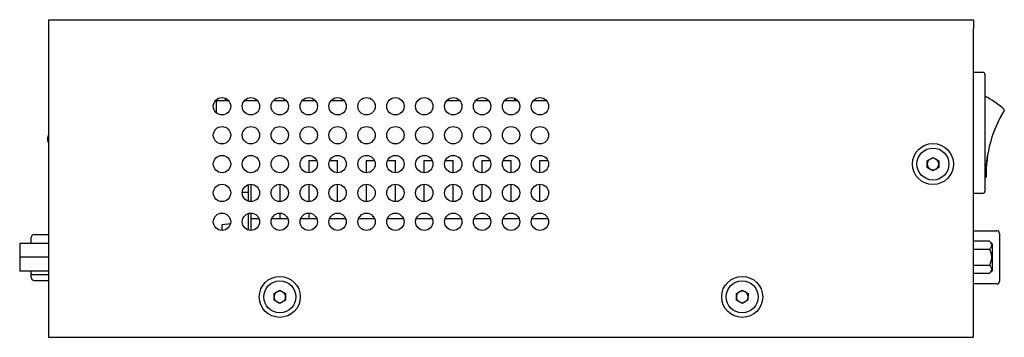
# Model space of a CAD drawing. Header units: millimetres. Extents: x 0 to 840, y 0 to 594.
# Tile 14 of 38: x 452 to 622, y 245 to 300. Entities that reach past the tile are written whole.
import ezdxf

# ---------------------------------------------------------------- set-up
doc = ezdxf.new("R2010")
doc.units = ezdxf.units.MM
doc.layers.get('0').update_dxf_attribs({"color": 3, "lineweight": 30})

msp = doc.modelspace()

# ---------------------------------------------------------------- linework, layer by layer
at = {"linetype": 'Continuous', "lineweight": 25}
for p, q in [((456.584, 299.982), (456.584, 298.482)), ((456.584, 299.982), (616.584, 299.982)), ((616.584, 299.982), (616.584, 298.482)), ((456.584, 298.482), (456.584, 244.982)), ((616.584, 244.982), (616.584, 298.482)), ((616.584, 290.882), (618.184, 290.882)), ((618.584, 290.482), (618.584, 270.282)), ((487.159, 286.367), (487.159, 285.982)), ((537.159, 286.367), (537.159, 285.982)), ((485.584, 286.1), (485.584, 285.982)), ((485.584, 285.982), (485.584, 283.864)), ((485.584, 285.982), (487.702, 285.982)), ((490.466, 285.982), (490.584, 285.982)), ((490.584, 285.982), (492.702, 285.982)), ((495.466, 285.982), (497.702, 285.982)), ((500.466, 285.982), (502.702, 285.982)), ((505.466, 285.982), (507.702, 285.982)), ((525.466, 285.982), (527.702, 285.982)), ((530.466, 285.982), (532.702, 285.982)), ((535.466, 285.982), (537.702, 285.982)), ((540.466, 285.982), (540.584, 285.982)), ((540.584, 285.982), (542.702, 285.982)), ((621.357, 283.307), (621.366, 283.302)), ((619.977, 280.204), (619.986, 280.2)), ((456.384, 279.332), (456.384, 279.333)), ((456.384, 279.331), (456.384, 279.332)), ((608.586, 275.563), (609.589, 276.136)), ((609.589, 276.136), (610.586, 275.555)), ((501.584, 275.582), (501.584, 273.482)), ((501.584, 275.582), (502.959, 275.582)), ((505.209, 275.582), (506.587, 275.582)), ((506.587, 273.482), (506.587, 275.582)), ((511.587, 273.482), (511.587, 275.582)), ((511.587, 275.582), (512.959, 275.582)), ((515.209, 275.582), (516.586, 275.582)), ((516.586, 273.482), (516.586, 275.582)), ((521.586, 273.482), (521.586, 275.582)), ((521.586, 275.582), (522.959, 275.582)), ((525.209, 275.582), (526.585, 275.582)), ((526.585, 273.482), (526.585, 275.582)), ((531.585, 273.482), (531.585, 275.582)), ((531.585, 275.582), (532.959, 275.582)), ((535.209, 275.582), (536.584, 275.582)), ((536.584, 273.482), (536.584, 275.582)), ((541.584, 273.482), (541.584, 275.582)), ((541.584, 275.582), (542.959, 275.582)), ((608.582, 274.409), (608.586, 275.563)), ((609.579, 273.827), (608.582, 274.409)), ((610.581, 274.4), (609.579, 273.827)), ((610.586, 275.555), (610.581, 274.4)), ((618.585, 272.576), (618.584, 272.576)), ((491.045, 271.382), (491.084, 271.382)), ((491.084, 271.382), (491.084, 270.082)), ((491.584, 271.482), (491.584, 268.482)), ((496.584, 271.482), (496.584, 268.482)), ((501.584, 271.482), (501.584, 268.482)), ((506.587, 268.582), (506.587, 271.482)), ((511.587, 268.582), (511.587, 271.482)), ((516.586, 268.582), (516.586, 271.482)), ((521.586, 268.582), (521.586, 271.482)), ((526.585, 268.582), (526.585, 271.482)), ((531.585, 268.582), (531.585, 271.482)), ((536.584, 268.582), (536.584, 271.482)), ((541.584, 268.582), (541.584, 271.482)), ((491.084, 270.082), (490.087, 270.082)), ((491.084, 270.082), (491.084, 268.567)), ((618.184, 269.882), (616.584, 269.882)), ((506.587, 268.582), (507.123, 268.582)), ((511.045, 268.582), (511.587, 268.582)), ((516.586, 268.582), (517.123, 268.582)), ((521.045, 268.582), (521.586, 268.582)), ((526.585, 268.582), (527.123, 268.582)), ((531.045, 268.582), (531.585, 268.582)), ((536.584, 268.582), (537.123, 268.582)), ((541.045, 268.582), (541.584, 268.582)), ((491.084, 266.396), (491.084, 263.567)), ((491.584, 266.482), (491.584, 265.582)), ((496.584, 266.482), (496.584, 265.582)), ((501.584, 266.482), (501.584, 265.582)), ((486.584, 264.489), (488.051, 264.669)), ((486.584, 263.482), (486.584, 264.489)), ((491.584, 265.582), (491.584, 263.482)), ((491.584, 265.582), (492.959, 265.582)), ((495.209, 265.582), (497.959, 265.582)), ((500.209, 265.582), (502.959, 265.582)), ((505.209, 265.582), (507.959, 265.582)), ((510.209, 265.582), (512.959, 265.582)), ((515.209, 265.582), (517.959, 265.582)), ((520.209, 265.582), (522.959, 265.582)), ((525.209, 265.582), (527.959, 265.582)), ((530.209, 265.582), (532.959, 265.582)), ((535.209, 265.582), (537.959, 265.582)), ((540.209, 265.582), (542.959, 265.582)), ((454.084, 262.782), (456.584, 262.782)), ((616.584, 263.432), (620.634, 263.432)), ((621.084, 262.982), (621.084, 260.134)), ((456.584, 261.207), (451.584, 261.207)), ((451.584, 261.207), (451.584, 258.832)), ((453.584, 261.207), (453.584, 262.282)), ((619.384, 261.603), (616.584, 261.603)), ((619.884, 261.103), (619.384, 261.603)), ((619.884, 256.56), (619.884, 261.103)), ((619.384, 260.217), (616.584, 260.217)), ((621.084, 260.134), (621.084, 256.834)), ((456.584, 258.832), (451.584, 258.832)), ((451.584, 258.832), (451.584, 256.457)), ((619.384, 257.446), (616.584, 257.446)), ((456.584, 256.457), (451.584, 256.457)), ((453.584, 255.968), (453.584, 256.457)), ((453.584, 255.316), (453.584, 255.968)), ((454.084, 255.841), (456.584, 255.841)), ((619.384, 256.06), (616.584, 256.06)), ((619.884, 256.56), (619.384, 256.06)), ((621.084, 256.834), (621.084, 254.682)), ((454.084, 254.816), (456.584, 254.816)), ((620.634, 254.232), (616.584, 254.232)), ((495.582, 251.409), (495.586, 252.563)), ((495.586, 252.563), (496.589, 253.136)), ((496.589, 253.136), (497.586, 252.555)), ((497.586, 252.555), (497.581, 251.4)), ((575.582, 251.409), (575.586, 252.563)), ((575.586, 252.563), (576.589, 253.136)), ((576.589, 253.136), (577.586, 252.555)), ((577.586, 252.555), (577.581, 251.4)), ((496.579, 250.827), (495.582, 251.409)), ((497.581, 251.4), (496.579, 250.827)), ((576.579, 250.827), (575.582, 251.409)), ((577.581, 251.4), (576.579, 250.827)), ((456.584, 244.982), (616.584, 244.982))]:
    msp.add_line(p, q, dxfattribs=at)
for centre, radius in [((486.584, 284.982), 1.5), ((491.584, 284.982), 1.5), ((496.584, 284.982), 1.5), ((501.584, 284.982), 1.5), ((506.584, 284.982), 1.5), ((511.584, 284.982), 1.5), ((516.584, 284.982), 1.5), ((521.584, 284.982), 1.5), ((526.584, 284.982), 1.5), ((531.584, 284.982), 1.5), ((536.584, 284.982), 1.5), ((541.584, 284.982), 1.5), ((486.584, 279.982), 1.5), ((491.584, 279.982), 1.5), ((496.584, 279.982), 1.5), ((501.584, 279.982), 1.5), ((506.584, 279.982), 1.5), ((511.584, 279.982), 1.5), ((516.584, 279.982), 1.5), ((521.584, 279.982), 1.5), ((526.584, 279.982), 1.5), ((531.584, 279.982), 1.5), ((536.584, 279.982), 1.5), ((541.584, 279.982), 1.5), ((609.584, 274.982), 3.55), ((609.584, 274.982), 2.77), ((486.584, 274.982), 1.5), ((491.584, 274.982), 1.5), ((496.584, 274.982), 1.5), ((501.584, 274.982), 1.5), ((506.584, 274.982), 1.5), ((511.584, 274.982), 1.5), ((516.584, 274.982), 1.5), ((521.584, 274.982), 1.5), ((526.584, 274.982), 1.5), ((531.584, 274.982), 1.5), ((536.584, 274.982), 1.5), ((541.584, 274.982), 1.5), ((486.584, 269.982), 1.5), ((491.584, 269.982), 1.5), ((496.584, 269.982), 1.5), ((501.584, 269.982), 1.5), ((506.584, 269.982), 1.5), ((511.584, 269.982), 1.5), ((516.584, 269.982), 1.5), ((521.584, 269.982), 1.5), ((526.584, 269.982), 1.5), ((531.584, 269.982), 1.5), ((536.584, 269.982), 1.5), ((541.584, 269.982), 1.5), ((486.584, 264.982), 1.5), ((491.584, 264.982), 1.5), ((496.584, 264.982), 1.5), ((501.584, 264.982), 1.5), ((506.584, 264.982), 1.5), ((511.584, 264.982), 1.5), ((516.584, 264.982), 1.5), ((521.584, 264.982), 1.5), ((526.584, 264.982), 1.5), ((531.584, 264.982), 1.5), ((536.584, 264.982), 1.5), ((541.584, 264.982), 1.5), ((496.584, 251.982), 3.55), ((576.584, 251.982), 3.55), ((496.584, 251.982), 2.77), ((576.584, 251.982), 2.77)]:
    msp.add_circle(centre, radius, dxfattribs=at)
for centre, radius, start, end in [((618.184, 290.482), 0.4, 0, 90), ((611.584, 272.862), 15.52, 48.54797, 63.19015), ((621.726, 284.344), 0.2, 328.51415, 48.54797), ((639.97, 273.17), 21.194, 148.51415, 181.05552), ((639.97, 273.17), 21.184, 151.42678, 160.61819), ((457.833, 279.333), 1.449, 151.47619, 180), ((457.833, 279.331), 1.449, 180, 210.46107), ((609.584, 274.982), 1, 59.7528, 119.7528), ((609.584, 274.982), 1, 119.7528, 179.7528), ((609.584, 274.982), 1, 179.7528, 239.7528), ((609.584, 274.982), 1, 299.7528, 359.7528), ((609.584, 274.982), 1, 359.7528, 59.7528), ((609.584, 274.982), 1, 239.7528, 299.7528), ((618.579, 272.776), 0.2, 271.59114, 1.05552), ((618.184, 270.282), 0.4, 270, 0), ((454.084, 262.282), 0.5, 90, 180), ((620.634, 262.982), 0.45, 0, 90), ((454.084, 255.316), 0.5, 180, 270), ((620.634, 254.682), 0.45, 270, 0), ((496.584, 251.982), 1, 119.7528, 179.7528), ((496.584, 251.982), 1, 59.7528, 119.7528), ((496.584, 251.982), 1, 359.7528, 59.7528), ((576.584, 251.982), 1, 119.7528, 179.7528), ((576.584, 251.982), 1, 59.7528, 119.7528), ((576.584, 251.982), 1, 359.7528, 59.7528), ((496.584, 251.982), 1, 179.7528, 239.7528), ((496.584, 251.982), 1, 239.7528, 299.7528), ((496.584, 251.982), 1, 299.7528, 359.7528), ((576.584, 251.982), 1, 179.7528, 239.7528), ((576.584, 251.982), 1, 239.7528, 299.7528), ((576.584, 251.982), 1, 299.7528, 359.7528)]:
    msp.add_arc(centre, radius, start, end, dxfattribs=at)
for points, knots in [([(618.8, 274.189), (618.8, 274.186), (618.799, 274.165), (618.802, 274.23), (618.81, 274.372), (618.822, 274.572), (618.841, 274.839), (618.867, 275.138), (618.898, 275.45), (618.934, 275.764), (618.971, 276.041), (619.005, 276.284), (619.037, 276.491), (619.055, 276.597), (619.048, 276.558), (619.048, 276.553)], [0, 0, 0, 0, 0.01828045, 0.13860873, 0.19899954, 0.25923531, 0.37953022, 0.4400315, 0.50004642, 0.62033805, 0.68102017, 0.74091217, 0.86112967, 0.98118417, 1, 1, 1, 1]), ([(619.384, 260.217), (619.492, 260.337), (619.693, 260.562), (619.787, 260.921), (619.682, 261.273), (619.487, 261.489), (619.384, 261.603)], [0, 0, 0, 0, 0.2716187, 0.50904785, 0.74175198, 1, 1, 1, 1]), ([(619.384, 257.446), (619.491, 257.685), (619.693, 258.134), (619.787, 258.854), (619.682, 259.558), (619.486, 259.99), (619.384, 260.217)], [0, 0, 0, 0, 0.2708844, 0.509337, 0.7424085, 1, 1, 1, 1]), ([(619.384, 256.06), (619.492, 256.18), (619.693, 256.405), (619.787, 256.764), (619.682, 257.116), (619.487, 257.332), (619.384, 257.446)], [0, 0, 0, 0, 0.2716187, 0.50904785, 0.74175198, 1, 1, 1, 1]), ([(453.584, 255.968), (453.584, 255.967), (453.584, 255.957), (453.596, 255.933), (453.653, 255.898), (453.766, 255.866), (453.916, 255.845), (454.028, 255.842), (454.084, 255.841)], [0, 0, 0, 0, 0.0135021, 0.143562, 0.3581974, 0.5722822, 0.7861372, 1, 1, 1, 1])]:
    msp.add_open_spline(points, degree=3, knots=knots, dxfattribs=at)

doc.saveas('drawing.dxf')
